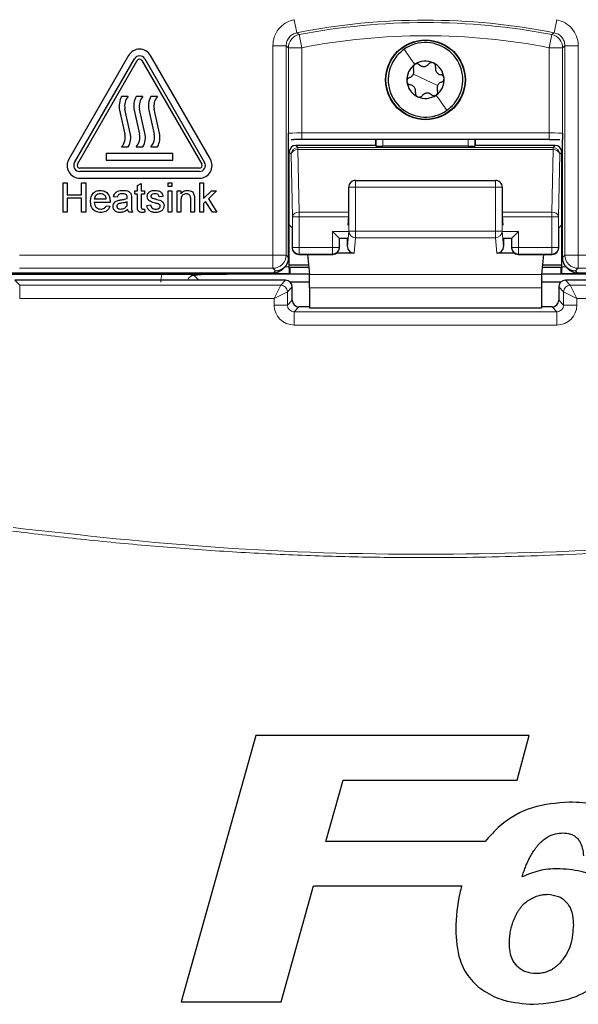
# Model space of a CAD drawing. Header units: millimetres. Extents: x 5 to 418, y 2 to 292.
# Tile 27 of 93: x 104.58 to 111.58, y 185.49 to 197.83. Entities that reach past the tile are written whole.
import ezdxf

# ---------------------------------------------------------------- set-up
doc = ezdxf.new("R2010")
doc.units = ezdxf.units.MM

msp = doc.modelspace()

# ---------------------------------------------------------------- linework, layer by layer
at = {"color": 7, "linetype": 'Continuous', "lineweight": 18}
for p, q in [((108.018, 197.8267), (108.0503, 197.6633)), ((111.308, 197.8267), (111.2758, 197.6633)), ((108.0799, 197.6393), (108.1117, 197.4757)), ((111.2461, 197.6393), (111.2143, 197.4757)), ((107.7492, 194.879), (107.7492, 197.4998)), ((107.7492, 197.4998), (107.9159, 197.4998)), ((107.9159, 197.4998), (107.9159, 194.879)), ((107.9451, 196.4042), (107.9451, 197.4757)), ((107.9451, 197.4757), (108.1117, 197.4757)), ((108.1117, 197.4757), (108.1117, 196.4085)), ((111.2143, 197.4757), (111.381, 197.4757)), ((111.2143, 196.4085), (111.2143, 197.4757)), ((111.381, 197.4757), (111.381, 196.4042)), ((111.4102, 194.879), (111.4102, 197.4998)), ((111.5768, 197.4998), (111.4102, 197.4998)), ((111.5768, 197.4998), (111.5768, 194.879)), ((109.663, 197.0737), (109.5107, 197.1448)), ((109.663, 197.0737), (109.8153, 197.0026)), ((108.1117, 196.3252), (108.1117, 196.4085)), ((108.1117, 196.4085), (111.2143, 196.4085)), ((111.2143, 196.3252), (111.2143, 196.4085)), ((108.0375, 196.2514), (108.0645, 196.2243)), ((109.0449, 196.2441), (109.0449, 196.3252)), ((109.1282, 196.3252), (109.1282, 196.2426)), ((110.1978, 196.2426), (110.1978, 196.3252)), ((110.2811, 196.3252), (110.2811, 196.2441)), ((111.2615, 196.2243), (111.2886, 196.2514)), ((107.9812, 196.141), (107.9542, 196.168)), ((107.9949, 195.3559), (107.9812, 196.141)), ((108.0645, 196.2243), (108.0645, 196.1999)), ((108.0645, 196.2243), (111.2615, 196.2243)), ((108.0645, 196.1999), (108.0782, 195.4148)), ((108.0645, 196.1999), (111.2615, 196.1999)), ((111.2478, 195.4148), (111.2615, 196.1999)), ((111.2615, 196.1999), (111.2615, 196.2243)), ((111.3448, 196.141), (111.3311, 195.3559)), ((111.3719, 196.168), (111.3448, 196.141)), ((108.7866, 195.7306), (108.7866, 195.8139)), ((110.5395, 195.7306), (110.5395, 195.8139)), ((108.7033, 195.7306), (108.7003, 195.7277)), ((108.7033, 195.7306), (108.7866, 195.7306)), ((108.7033, 195.1762), (108.7033, 195.7306)), ((110.5395, 195.7306), (108.7866, 195.7306)), ((108.7866, 195.7306), (108.7866, 195.1762)), ((110.5395, 195.7306), (110.6228, 195.7306)), ((110.5395, 195.1762), (110.5395, 195.7306)), ((110.6228, 195.7306), (110.6228, 195.1762)), ((110.6257, 195.7277), (110.6228, 195.7306)), ((108.0782, 195.4148), (108.0782, 195.3559)), ((108.0782, 195.4148), (108.7003, 195.4148)), ((110.6257, 195.4148), (111.2478, 195.4148)), ((111.2478, 195.3559), (111.2478, 195.4148)), ((107.9949, 194.9737), (107.9949, 195.3559)), ((108.0782, 195.3559), (107.9949, 195.3559)), ((108.0782, 195.3559), (108.0782, 194.9737)), ((108.0782, 195.3559), (108.7002, 195.3559)), ((110.6258, 195.3559), (111.2478, 195.3559)), ((111.2478, 194.9737), (111.2478, 195.3559)), ((111.3311, 195.3559), (111.2478, 195.3559)), ((111.3311, 195.3559), (111.3311, 194.9737)), ((108.4978, 194.9737), (108.4978, 195.1737)), ((108.6931, 195.1737), (108.4978, 195.1737)), ((108.6849, 194.9856), (108.7033, 195.1762)), ((108.7033, 195.1762), (108.7866, 195.1762)), ((108.7866, 195.1762), (110.5395, 195.1762)), ((108.7866, 195.0942), (108.7866, 195.1762)), ((110.5395, 195.1762), (110.6228, 195.1762)), ((110.5395, 195.0942), (110.5395, 195.1762)), ((110.6228, 195.1762), (110.6411, 194.9856)), ((110.8282, 195.1737), (110.633, 195.1737)), ((110.8282, 195.1737), (110.8282, 194.9737)), ((108.5811, 195.0904), (108.5811, 194.9737)), ((108.6916, 195.0904), (108.5811, 195.0904)), ((108.7866, 195.0942), (108.768, 194.9012)), ((110.5395, 195.0942), (108.7866, 195.0942)), ((110.5581, 194.9012), (110.5395, 195.0942)), ((110.7449, 195.0904), (110.6344, 195.0904)), ((110.7449, 194.9737), (110.7449, 195.0904)), ((104.5768, 194.879), (107.7492, 194.879)), ((107.7492, 194.879), (107.9159, 194.879)), ((107.7492, 194.879), (107.7492, 194.7124)), ((107.9159, 194.879), (107.9479, 194.847)), ((107.9918, 194.9705), (107.9949, 194.9737)), ((108.0782, 194.9737), (107.9949, 194.9737)), ((108.0782, 194.8904), (108.0751, 194.8872)), ((108.0782, 194.9737), (108.0782, 194.8904)), ((108.0782, 194.9737), (108.4978, 194.9737)), ((108.0782, 194.8904), (108.4978, 194.8904)), ((108.4978, 194.8904), (108.4978, 194.9737)), ((108.5811, 194.9737), (108.4978, 194.9737)), ((108.501, 194.8872), (108.4978, 194.8904)), ((108.5811, 194.9737), (108.5843, 194.9705)), ((110.7418, 194.9705), (110.7449, 194.9737)), ((110.8282, 194.9737), (110.7449, 194.9737)), ((110.8282, 194.8904), (110.8251, 194.8872)), ((110.8282, 194.9737), (110.8282, 194.8904)), ((110.8282, 194.9737), (111.2478, 194.9737)), ((110.8282, 194.8904), (111.2478, 194.8904)), ((111.2478, 194.8904), (111.2478, 194.9737)), ((111.3311, 194.9737), (111.2478, 194.9737)), ((111.251, 194.8872), (111.2478, 194.8904)), ((111.3311, 194.9737), (111.3343, 194.9705)), ((111.3781, 194.847), (111.4102, 194.879)), ((111.4102, 194.879), (111.5768, 194.879)), ((111.5768, 194.879), (114.7493, 194.879)), ((111.5768, 194.7124), (111.5768, 194.879)), ((107.9556, 194.6477), (104.4797, 194.6477)), ((107.7492, 194.7124), (104.5768, 194.7124)), ((107.7812, 194.6804), (107.7492, 194.7124)), ((107.7579, 194.6571), (107.7812, 194.6804)), ((107.9009, 194.731), (107.9542, 194.731)), ((111.1174, 194.633), (108.2086, 194.633)), ((114.8464, 194.6477), (111.3704, 194.6477)), ((111.3719, 194.731), (111.4251, 194.731)), ((111.5768, 194.7124), (111.5448, 194.6804)), ((111.5448, 194.6804), (111.5681, 194.6571)), ((114.7493, 194.7124), (111.5768, 194.7124)), ((104.5159, 194.5624), (104.577, 194.5013)), ((106.7628, 194.6238), (106.8242, 194.5624)), ((107.849, 194.5013), (107.9101, 194.5624)), ((111.416, 194.5624), (111.4771, 194.5013)), ((104.577, 194.3347), (104.577, 194.5013)), ((104.577, 194.5013), (107.849, 194.5013)), ((107.7657, 194.3347), (107.849, 194.5013)), ((107.7657, 194.3347), (107.9323, 194.418)), ((107.9934, 194.4791), (107.9323, 194.418)), ((107.9323, 194.418), (107.9323, 194.2513)), ((111.115, 194.469), (108.211, 194.469)), ((111.3937, 194.418), (111.3326, 194.4791)), ((111.3937, 194.418), (111.5604, 194.3347)), ((111.3937, 194.2513), (111.3937, 194.418)), ((111.4771, 194.5013), (111.5604, 194.3347)), ((111.4771, 194.5013), (114.749, 194.5013)), ((107.7657, 194.3347), (104.577, 194.3347)), ((107.7657, 194.2513), (107.7657, 194.3347)), ((107.9323, 194.2513), (107.9934, 194.3124)), ((111.3326, 194.3124), (111.3937, 194.2513)), ((114.749, 194.3347), (111.5604, 194.3347)), ((111.5604, 194.3347), (111.5604, 194.2513)), ((107.7657, 194.2513), (107.9323, 194.2513)), ((108.0767, 194.2291), (108.0156, 194.168)), ((108.0156, 194.0014), (108.0156, 194.168)), ((108.0156, 194.168), (111.3104, 194.168)), ((111.3104, 194.168), (111.2493, 194.2291)), ((111.3104, 194.0014), (111.3104, 194.168)), ((111.5604, 194.2513), (111.3937, 194.2513)), ((111.3104, 194.0014), (108.0156, 194.0014))]:
    msp.add_line(p, q, dxfattribs=at)
at = {"color": 7, "linetype": 'Continuous', "lineweight": 25}
for p, q in [((105.9426, 197.3779), (105.1926, 196.0788)), ((106.9668, 196.0788), (106.2168, 197.3779)), ((105.2647, 196.0372), (106.0147, 197.3362)), ((105.3008, 196.0163), (106.0508, 197.3154)), ((106.1086, 197.3154), (106.8586, 196.0163)), ((106.1446, 197.3362), (106.8946, 196.0372)), ((105.938, 196.8663), (105.8547, 196.8663)), ((106.1214, 196.8663), (106.038, 196.8663)), ((106.3047, 196.8663), (106.2214, 196.8663)), ((105.8296, 196.6922), (105.8964, 196.3923)), ((105.9631, 196.4072), (105.8964, 196.707)), ((106.013, 196.6922), (106.0797, 196.3923)), ((106.1464, 196.4072), (106.0797, 196.707)), ((106.1963, 196.6922), (106.263, 196.3923)), ((106.3298, 196.4072), (106.263, 196.707)), ((107.9479, 194.8471), (107.9479, 196.3255)), ((107.9782, 196.3245), (108.0141, 196.3248)), ((109.0376, 196.2514), (108.0375, 196.2514)), ((111.2143, 196.3252), (108.1117, 196.3252)), ((109.0376, 196.3252), (109.0376, 196.2514)), ((109.0449, 196.2441), (109.0376, 196.2514)), ((110.1978, 196.2426), (109.1282, 196.2426)), ((110.2884, 196.2514), (110.2811, 196.2441)), ((110.2884, 196.2514), (110.2884, 196.3252)), ((111.2886, 196.2514), (110.2884, 196.2514)), ((111.3781, 194.8471), (111.3781, 196.3255)), ((106.4964, 196.1497), (105.663, 196.1497)), ((105.663, 196.1497), (105.663, 196.0663)), ((105.8547, 196.233), (105.938, 196.233)), ((106.038, 196.233), (106.1214, 196.233)), ((106.2214, 196.233), (106.3047, 196.233)), ((106.4964, 196.0663), (106.4964, 196.1497)), ((107.9542, 195.2583), (107.9542, 196.168)), ((111.3719, 195.2583), (111.3719, 196.168)), ((105.663, 196.0663), (106.4964, 196.0663)), ((106.8297, 195.9663), (105.3297, 195.9663)), ((106.8297, 195.9247), (105.3297, 195.9247)), ((105.122, 195.783), (105.1737, 195.783)), ((105.122, 195.4163), (105.122, 195.783)), ((105.1737, 195.783), (105.1737, 195.6326)), ((105.3297, 195.8413), (106.8297, 195.8413)), ((105.3523, 195.783), (105.404, 195.783)), ((105.3523, 195.6326), (105.3523, 195.783)), ((105.404, 195.783), (105.404, 195.4163)), ((106.0528, 195.7495), (106.0998, 195.7763)), ((106.0528, 195.6843), (106.0528, 195.7495)), ((106.0998, 195.7763), (106.0998, 195.6843)), ((106.4382, 195.736), (106.4382, 195.783)), ((106.4382, 195.783), (106.4852, 195.783)), ((106.4852, 195.783), (106.4852, 195.736)), ((106.8339, 195.4163), (106.8339, 195.783)), ((106.8339, 195.783), (106.8809, 195.783)), ((106.8809, 195.783), (106.8809, 195.5885)), ((108.7277, 195.7895), (108.7252, 195.787)), ((108.7866, 195.8139), (110.5395, 195.8139)), ((110.6009, 195.787), (110.5984, 195.7895)), ((105.1737, 195.6326), (105.3523, 195.6326)), ((106.0199, 195.642), (106.0199, 195.6843)), ((106.0199, 195.6843), (106.0528, 195.6843)), ((106.0528, 195.642), (106.0199, 195.642)), ((106.0528, 195.4916), (106.0528, 195.642)), ((106.0998, 195.6843), (106.1421, 195.6843)), ((106.1421, 195.642), (106.0998, 195.642)), ((106.0998, 195.642), (106.0998, 195.4899)), ((106.1421, 195.6843), (106.1421, 195.642)), ((106.4852, 195.736), (106.4382, 195.736)), ((106.4382, 195.4163), (106.4382, 195.6843)), ((106.4382, 195.6843), (106.4852, 195.6843)), ((106.4852, 195.6843), (106.4852, 195.4163)), ((106.5511, 195.6843), (106.5981, 195.6843)), ((106.5511, 195.4163), (106.5511, 195.6843)), ((106.5981, 195.6843), (106.5981, 195.6469)), ((106.8809, 195.5885), (106.9792, 195.6843)), ((107.0446, 195.6843), (106.9417, 195.5841)), ((106.9792, 195.6843), (107.0446, 195.6843)), ((108.7003, 195.3871), (108.7003, 195.7277)), ((110.6257, 195.7277), (110.6257, 195.3871)), ((105.3523, 195.5903), (105.1737, 195.5903)), ((105.1737, 195.5903), (105.1737, 195.4163)), ((105.3523, 195.4163), (105.3523, 195.5903)), ((105.5122, 195.5809), (105.6626, 195.5809)), ((105.7094, 195.5386), (105.5122, 195.5386)), ((105.6621, 195.4963), (105.7081, 195.4916)), ((105.7989, 195.6044), (105.7519, 195.6091)), ((105.9256, 195.5296), (105.9258, 195.5433)), ((105.9776, 195.5901), (105.9776, 195.5327)), ((106.1703, 195.501), (106.2173, 195.5057)), ((106.3724, 195.6138), (106.3254, 195.6091)), ((106.5981, 195.56), (106.5981, 195.4163)), ((106.7203, 195.4163), (106.7203, 195.5763)), ((106.7673, 195.5803), (106.7673, 195.4163)), ((106.9079, 195.5511), (106.8809, 195.5248)), ((106.8809, 195.5248), (106.8809, 195.4163)), ((106.9944, 195.4163), (106.9079, 195.5511)), ((106.9417, 195.5841), (107.0493, 195.4163)), ((105.1737, 195.4163), (105.122, 195.4163)), ((105.404, 195.4163), (105.3523, 195.4163)), ((105.9917, 195.4163), (105.9446, 195.4163)), ((106.1421, 195.4551), (106.1468, 195.4157)), ((106.4852, 195.4163), (106.4382, 195.4163)), ((106.5981, 195.4163), (106.5511, 195.4163)), ((106.7673, 195.4163), (106.7203, 195.4163)), ((106.8809, 195.4163), (106.8339, 195.4163)), ((107.0493, 195.4163), (106.9944, 195.4163)), ((107.9918, 195.2208), (107.9542, 195.2583)), ((107.9542, 194.731), (107.9542, 195.2583)), ((108.6931, 195.2526), (108.6991, 195.3047)), ((110.627, 195.3047), (110.633, 195.2526)), ((111.3719, 195.2583), (111.3343, 195.2208)), ((111.3719, 194.731), (111.3719, 195.2583)), ((107.9918, 195.2208), (107.9918, 194.9705)), ((108.4978, 195.1737), (108.5811, 195.0904)), ((110.7449, 195.0904), (110.8282, 195.1737)), ((111.3343, 194.9705), (111.3343, 195.2208)), ((108.5811, 195.0904), (108.5843, 195.0872)), ((108.5843, 194.9705), (108.5843, 195.0872)), ((108.6855, 195.0843), (108.5843, 195.0843)), ((108.6849, 194.9856), (108.6849, 195.0843)), ((110.7418, 195.0843), (110.6406, 195.0843)), ((110.6411, 195.0843), (110.6411, 194.9856)), ((110.7449, 195.0904), (110.7418, 195.0872)), ((110.7418, 195.0872), (110.7418, 194.9705)), ((108.0751, 194.8872), (108.501, 194.8872)), ((108.1842, 194.8872), (108.2086, 194.633)), ((108.768, 194.9012), (108.5472, 194.9012)), ((110.7789, 194.9012), (110.5581, 194.9012)), ((110.8251, 194.8872), (111.251, 194.8872)), ((111.1419, 194.8872), (111.1174, 194.633)), ((107.9479, 194.847), (107.9479, 194.8471)), ((107.9542, 194.7569), (108.1967, 194.7569)), ((111.1293, 194.7569), (111.3719, 194.7569)), ((111.3781, 194.847), (111.3781, 194.8471)), ((104.413, 194.6571), (107.7579, 194.6571)), ((104.4797, 194.6404), (106.3588, 194.6404)), ((107.9629, 194.6404), (107.1685, 194.6404)), ((107.8758, 194.7059), (107.8991, 194.7292)), ((107.9541, 194.7159), (107.9542, 194.7159)), ((107.9629, 194.7246), (107.9542, 194.7159)), ((107.9629, 194.6404), (107.9556, 194.6477)), ((107.9629, 194.7246), (107.9629, 194.6404)), ((108.1998, 194.7246), (107.9629, 194.7246)), ((108.2079, 194.6404), (107.9629, 194.6404)), ((111.3631, 194.6404), (111.1181, 194.6404)), ((111.3631, 194.7246), (111.1262, 194.7246)), ((111.3631, 194.6404), (111.3631, 194.7246)), ((111.3718, 194.7159), (111.3631, 194.7246)), ((111.3704, 194.6477), (111.3631, 194.6404)), ((112.1575, 194.6404), (111.3631, 194.6404)), ((111.3718, 194.7159), (111.3719, 194.7159)), ((111.4269, 194.7292), (111.4502, 194.7059)), ((111.5681, 194.6571), (114.9131, 194.6571)), ((107.9101, 194.5624), (104.5159, 194.5624)), ((108.2107, 194.5399), (107.967, 194.5399)), ((111.3591, 194.5399), (111.1153, 194.5399)), ((114.8101, 194.5624), (111.416, 194.5624)), ((107.9934, 194.3124), (107.9934, 194.4791)), ((108.211, 194.469), (108.211, 194.2175)), ((111.115, 194.469), (111.115, 194.2175)), ((111.3326, 194.4791), (111.3326, 194.3124)), ((108.211, 194.2291), (108.0767, 194.2291)), ((108.211, 194.2175), (111.115, 194.2175)), ((111.2493, 194.2291), (111.115, 194.2291)), ((107.5371, 188.8582), (106.6016, 185.5248)), ((110.9606, 188.8582), (107.5371, 188.8582)), ((110.8137, 188.3026), (110.9606, 188.8582)), ((108.4151, 187.5334), (108.6315, 188.3026)), ((108.6315, 188.3026), (110.8137, 188.3026)), ((110.4089, 187.5334), (108.4151, 187.5334)), ((107.8522, 185.5248), (108.2596, 186.9778)), ((108.2596, 186.9778), (110.1168, 186.9778)), ((106.6016, 185.5248), (107.8522, 185.5248))]:
    msp.add_line(p, q, dxfattribs=at)
at = {"color": 7, "linetype": 'Continuous', "lineweight": 18, "flags": 128}
for points in [[(108.0503, 197.6633), (108.0562, 197.6585), (108.0799, 197.6393)], [(111.2461, 197.6393), (111.252, 197.6441), (111.2758, 197.6633)], [(107.9451, 197.4757), (107.9304, 197.4878), (107.9159, 197.4998)], [(111.4102, 197.4998), (111.3956, 197.4878), (111.381, 197.4757)]]:
    msp.add_lwpolyline(points, dxfattribs=at)
at = {"color": 7, "linetype": 'Continuous', "lineweight": 25}
for radius in [0.5, 0.4953]:
    msp.add_circle((109.663, 197.0737), radius, dxfattribs=at)
at = {"color": 7, "linetype": 'Continuous', "lineweight": 18}
for centre, radius, start, end in [((109.663, 189.4904), 8.3305, 78.83718, 101.16282), ((109.663, 189.4904), 8.3013, 79.00614, 100.99386), ((108.1118, 197.4757), 0.1667, 101.01001, 179.98385), ((109.663, 189.4904), 8.1346, 79.00614, 100.99386), ((111.2143, 197.4757), 0.1667, 0.01615, 78.98999), ((108.0646, 196.141), 0.0834, 90.02044, 179.97956), ((108.055, 196.125), 0.0755, 82.77494, 167.76207), ((111.2615, 196.141), 0.0834, 0.02044, 89.97956), ((111.271, 196.125), 0.0755, 12.23793, 97.22506), ((108.7866, 195.7306), 0.0833, 135.00151, 180.01956), ((110.5395, 195.7306), 0.0833, 359.98044, 44.99849), ((108.0687, 195.3399), 0.0755, 82.77494, 167.76207), ((111.2573, 195.3399), 0.0755, 12.23793, 97.22506), ((108.7862, 195.1772), 0.083, 180.67094, 270.24638), ((110.5398, 195.1772), 0.083, 269.75362, 359.32906), ((107.7492, 194.8791), 0.1667, 270.02044, 359.97956), ((108.0783, 194.9737), 0.0834, 180.02044, 269.97956), ((108.4978, 194.9737), 0.0834, 270.02044, 359.97956), ((110.8283, 194.9737), 0.0834, 180.02044, 269.97956), ((111.2478, 194.9737), 0.0834, 270.02044, 359.97956), ((111.5769, 194.8791), 0.1667, 180.02044, 269.97956), ((107.849, 194.418), 0.0834, 0.02044, 89.97956), ((111.4771, 194.418), 0.0834, 90.02044, 179.97956)]:
    msp.add_arc(centre, radius, start, end, dxfattribs=at)
at = {"color": 7, "linetype": 'Continuous', "lineweight": 25}
for centre, radius, start, end in [((109.663, 197.0737), 0.4667, 334.98633, 124.98633), ((106.0797, 197.2987), 0.1583, 30, 150), ((106.0797, 197.2987), 0.075, 30, 150), ((109.663, 197.0737), 0.4667, 124.98633, 154.98633), ((106.0797, 197.2987), 0.0333, 30, 150), ((109.663, 197.0737), 0.4667, 154.98633, 304.98633), ((109.663, 197.0737), 0.2333, 124.98633, 184.98633), ((109.663, 197.0737), 0.2333, 64.98633, 124.98633), ((109.663, 197.0737), 0.2333, 4.98633, 64.98633), ((109.663, 197.0737), 0.2333, 184.98633, 244.98633), ((109.663, 197.0737), 0.2333, 304.98633, 4.98633), ((106.0721, 196.7462), 0.2485, 151.07214, 192.54608), ((106.0721, 196.7462), 0.1801, 138.13844, 192.54608), ((106.2555, 196.7462), 0.2485, 151.07214, 192.54608), ((106.2555, 196.7462), 0.1801, 138.13844, 192.54608), ((106.4388, 196.7462), 0.2485, 151.07214, 192.54608), ((106.4388, 196.7462), 0.1801, 138.13844, 192.54608), ((109.663, 197.0737), 0.2333, 244.98633, 304.98633), ((109.663, 197.0737), 0.4667, 304.98633, 334.98633), ((105.7206, 196.3532), 0.1801, 318.13844, 12.54608), ((105.7206, 196.3532), 0.2485, 331.07214, 12.54608), ((105.9039, 196.3532), 0.1801, 318.13844, 12.54608), ((105.9039, 196.3532), 0.2485, 331.07214, 12.54608), ((106.0872, 196.3532), 0.1801, 318.13844, 12.54608), ((106.0872, 196.3532), 0.2485, 331.07214, 12.54608), ((105.3297, 195.9997), 0.1583, 150, 270), ((105.3297, 195.9997), 0.075, 150, 270), ((105.3297, 195.9997), 0.0333, 150, 270), ((106.8297, 195.9997), 0.1583, 270, 30), ((106.8297, 195.9997), 0.075, 270, 30), ((106.8297, 195.9997), 0.0333, 270, 30), ((108.7866, 195.7306), 0.0833, 90, 135), ((110.5395, 195.7306), 0.0833, 45, 90), ((108.0751, 194.9706), 0.0834, 180.02044, 269.97956), ((108.5009, 194.9706), 0.0834, 270.02044, 359.97956), ((110.8251, 194.9706), 0.0834, 180.02044, 269.97956), ((111.2509, 194.9706), 0.0834, 270.02044, 359.97956), ((107.91, 194.4791), 0.0834, 0.02044, 89.97956), ((111.416, 194.4791), 0.0834, 90.02044, 179.97956)]:
    msp.add_arc(centre, radius, start, end, dxfattribs=at)
at = {"color": 7, "linetype": 'Continuous', "lineweight": 18}
for centre, major_axis, ratio, start_param, end_param in [((108.1117, 196.4042), (0.1667, 0), 0.0261826, 1.5707963, 3.1241394), ((111.2143, 196.4042), (0.1667, 0), 0.0261826, 0.0174533, 1.5707963), ((106.7639, 194.5395), (0.2954, -0.2954), 0.9972647, 3.684069, 3.9256213), ((106.7639, 194.5395), (-0.0604, 0.0604), 0.9759379, 5.4991567, 6.8051762), ((108.0157, 194.2514), (-0.1768, -0.1768), 0.9996955, 5.4979394, 7.0684312), ((108.0157, 194.2514), (0.059, 0.059), 0.9984793, 2.3563468, 3.9268385), ((111.3103, 194.2514), (0.1768, -0.1768), 0.9996955, 5.4979394, 7.0684312), ((111.3103, 194.2514), (0.059, -0.059), 0.9984793, 5.4979394, 7.0684312)]:
    msp.add_ellipse(centre, major_axis=major_axis, ratio=ratio, start_param=start_param, end_param=end_param, dxfattribs=at)
at = {"color": 7, "linetype": 'Continuous', "lineweight": 25}
for centre, major_axis, ratio, start_param, end_param in [((108.0375, 196.168), (0.0589, -0.0589), 0.9996955, 2.3563468, 3.9268385), ((108.1117, 196.3208), (0.25, 0), 0.0174551, 1.5707963, 1.9794839), ((109.1282, 196.2441), (0.0833, 0), 0.0174551, 3.1590459, 4.712389), ((110.1978, 196.2441), (0.0833, 0), 0.0174551, 4.712389, 6.265732), ((111.2885, 196.168), (-0.0589, -0.0589), 0.9996955, 2.3563468, 3.9268385), ((108.7851, 195.7291), (0.0786, 0.0326), 0.9756194, 1.9722982, 2.7400908), ((110.5409, 195.7291), (0.0786, -0.0326), 0.9756194, 0.4015019, 1.1692945), ((108.7837, 195.7277), (0.0589, 0.0589), 0.9996955, 2.3385889, 2.3563468), ((110.5424, 195.7277), (0.0589, -0.0589), 0.9996955, 0.7852459, 0.8030037), ((108.6989, 195.3871), (0, 0.0833), 0.0174551, 3.2911086, 4.712389), ((110.6272, 195.3871), (0, 0.0833), 0.0174551, 1.5707963, 2.9920767), ((108.7683, 194.9859), (-0.0081, -0.0843), 0.9838215, 4.8099607, 6.3776443), ((110.5578, 194.9859), (-0.0081, 0.0843), 0.9838215, 3.0471336, 4.6148173), ((107.7812, 194.847), (0.1667, 0), 0.9996955, 4.712389, 6.2828806), ((111.5448, 194.847), (0.1667, 0), 0.9996955, 3.1418973, 4.712389), ((107.758, 194.8237), (0.1179, 0.1179), 0.9996955, 3.9268385, 4.712389), ((107.9527, 194.731), (0, 0.0833), 0.0174551, 4.5305121, 4.712389), ((107.9556, 194.731), (0, 0.0833), 0.0174551, 1.7526732, 3.1241394), ((108.2081, 194.469), (0, 0.1667), 0.0174551, 4.712389, 6.103873), ((111.1179, 194.469), (0, 0.1667), 0.0174551, 0.1793123, 1.5707963), ((111.3704, 194.731), (0, 0.0833), 0.0174551, 3.1590459, 4.5305121), ((111.3733, 194.731), (0, 0.0833), 0.0174551, 1.5707963, 1.7526732), ((111.5681, 194.8237), (0.1179, -0.1179), 0.9996955, 4.712389, 5.4979394), ((108.0768, 194.3125), (0.059, 0.059), 0.9984793, 2.3563468, 3.9268385), ((111.2493, 194.3125), (0.059, -0.059), 0.9984793, 5.4979394, 7.0684312)]:
    msp.add_ellipse(centre, major_axis=major_axis, ratio=ratio, start_param=start_param, end_param=end_param, dxfattribs=at)
at = {"color": 7, "linetype": 'Continuous', "lineweight": 18}
for points, knots in [([(108.018, 197.8267), (108.0151, 197.8262), (107.9757, 197.818), (107.9023, 197.7877), (107.8178, 197.712), (107.7603, 197.6122), (107.7529, 197.5372), (107.7492, 197.4998)], [0, 0, 0, 0, 0.019366, 0.2645085, 0.5096539, 0.7548276, 1, 1, 1, 1]), ([(111.5768, 197.4998), (111.5768, 197.5027), (111.5764, 197.543), (111.5609, 197.6209), (111.503, 197.7184), (111.4162, 197.7941), (111.3441, 197.8159), (111.308, 197.8267)], [0, 0, 0, 0, 0.019366, 0.2645085, 0.5096539, 0.7548276, 1, 1, 1, 1]), ([(107.9159, 197.4998), (107.9177, 197.5185), (107.9214, 197.5561), (107.9502, 197.6056), (107.9933, 197.6457), (108.0308, 197.6573), (108.0503, 197.6633)], [0, 0, 0, 0, 0.2452657, 0.4904926, 0.7356895, 1, 1, 1, 1]), ([(111.2758, 197.6633), (111.2938, 197.6578), (111.3299, 197.647), (111.373, 197.6091), (111.4039, 197.559), (111.408, 197.52), (111.4102, 197.4998)], [0, 0, 0, 0, 0.2452657, 0.4904926, 0.7356895, 1, 1, 1, 1]), ([(104.4937, 191.4639), (105.3554, 191.3688), (107.0824, 191.1782), (109.678, 191.1071), (112.2678, 191.1805), (113.9763, 191.3693), (114.8323, 191.4639)], [0, 0, 0, 0, 0.2508222, 0.5026819, 0.7508343, 1, 1, 1, 1]), ([(114.8379, 191.4207), (114.4119, 191.3699), (113.5594, 191.2681), (112.2739, 191.1664), (110.984, 191.1027), (109.832, 191.0835), (108.8207, 191.0937), (107.9508, 191.1214), (107.0811, 191.1677), (106.212, 191.2331), (105.3472, 191.3156), (104.7734, 191.3858), (104.4882, 191.4207)], [0, 0, 0, 0, 0.12401556, 0.24815399, 0.37266869, 0.49731136, 0.58115847, 0.66500557, 0.74889172, 0.83289461, 0.91693611, 1, 1, 1, 1])]:
    msp.add_open_spline(points, degree=3, knots=knots, dxfattribs=at)
for points in [[(109.3954, 197.4561), (109.4156, 197.4273), (109.4558, 197.3698), (109.5048, 197.2999), (109.5292, 197.2649)], [(109.9306, 196.6914), (109.9105, 196.7201), (109.8703, 196.7776), (109.8213, 196.8476), (109.7968, 196.8826)]]:
    msp.add_open_spline(points, degree=3, dxfattribs=at)
at = {"color": 7, "linetype": 'Continuous', "lineweight": 25}
for points, knots in [([(109.5292, 197.2649), (109.5251, 197.2613), (109.5168, 197.2541), (109.5102, 197.2391), (109.5084, 197.2236), (109.5112, 197.2142), (109.5126, 197.2094)], [0, 0, 0, 0, 0.2492338, 0.4997272, 0.7493458, 1, 1, 1, 1]), ([(109.587, 197.2615), (109.5831, 197.2645), (109.5752, 197.2703), (109.56, 197.2739), (109.5437, 197.2729), (109.534, 197.2676), (109.5292, 197.2649)], [0, 0, 0, 0, 0.25085118, 0.49981935, 0.74999452, 1, 1, 1, 1]), ([(109.587, 197.2615), (109.5956, 197.2553), (109.6085, 197.246), (109.6308, 197.241), (109.6483, 197.2405), (109.6656, 197.244), (109.6868, 197.2528), (109.6979, 197.2642), (109.7054, 197.2718)], [0, 0, 0, 0, 0.2491389, 0.3742728, 0.4988786, 0.6239691, 0.7497342, 1, 1, 1, 1]), ([(109.7617, 197.2852), (109.7565, 197.287), (109.7461, 197.2906), (109.7299, 197.2888), (109.7155, 197.2826), (109.7087, 197.2754), (109.7054, 197.2718)], [0, 0, 0, 0, 0.2492337, 0.4997272, 0.7493456, 1, 1, 1, 1]), ([(109.7877, 197.2334), (109.7882, 197.2383), (109.7893, 197.2481), (109.7849, 197.2631), (109.7758, 197.2767), (109.7664, 197.2823), (109.7617, 197.2852)], [0, 0, 0, 0, 0.2508535, 0.4998224, 0.7499966, 1, 1, 1, 1]), ([(109.7877, 197.2334), (109.7866, 197.2229), (109.785, 197.2071), (109.7918, 197.1853), (109.8001, 197.1698), (109.8118, 197.1566), (109.8299, 197.1427), (109.8454, 197.1387), (109.8558, 197.1361)], [0, 0, 0, 0, 0.2491414, 0.3742754, 0.4988808, 0.6239708, 0.7497353, 1, 1, 1, 1]), ([(109.4624, 197.1018), (109.4579, 197.0998), (109.4488, 197.0959), (109.4381, 197.0846), (109.4308, 197.0699), (109.4307, 197.0589), (109.4306, 197.0534)], [0, 0, 0, 0, 0.2507928, 0.4997404, 0.7499403, 1, 1, 1, 1]), ([(109.4624, 197.1018), (109.472, 197.1061), (109.4866, 197.1127), (109.502, 197.1294), (109.5113, 197.1444), (109.5168, 197.1611), (109.5198, 197.1838), (109.5155, 197.1992), (109.5126, 197.2094)], [0, 0, 0, 0, 0.2490881, 0.3742197, 0.4988353, 0.623937, 0.7497132, 1, 1, 1, 1]), ([(109.8955, 197.094), (109.8944, 197.0994), (109.8924, 197.1102), (109.8827, 197.1234), (109.8701, 197.1327), (109.8606, 197.135), (109.8558, 197.1361)], [0, 0, 0, 0, 0.2492369, 0.4997272, 0.7493439, 1, 1, 1, 1]), ([(109.4306, 197.0534), (109.4316, 197.0481), (109.4337, 197.0373), (109.4433, 197.0241), (109.4559, 197.0148), (109.4655, 197.0125), (109.4703, 197.0113)], [0, 0, 0, 0, 0.2492369, 0.4997272, 0.7493439, 1, 1, 1, 1]), ([(109.5384, 196.914), (109.5395, 196.9245), (109.5411, 196.9404), (109.5343, 196.9622), (109.526, 196.9776), (109.5143, 196.9908), (109.4961, 197.0048), (109.4806, 197.0087), (109.4703, 197.0113)], [0, 0, 0, 0, 0.2491414, 0.3742754, 0.4988808, 0.6239708, 0.7497353, 1, 1, 1, 1]), ([(109.8637, 197.0456), (109.854, 197.0413), (109.8395, 197.0348), (109.824, 197.018), (109.8148, 197.0031), (109.8092, 196.9864), (109.8062, 196.9636), (109.8105, 196.9482), (109.8134, 196.938)], [0, 0, 0, 0, 0.2490881, 0.3742197, 0.4988353, 0.623937, 0.7497132, 1, 1, 1, 1]), ([(109.8637, 197.0456), (109.8682, 197.0476), (109.8772, 197.0515), (109.888, 197.0629), (109.8952, 197.0775), (109.8954, 197.0885), (109.8955, 197.094)], [0, 0, 0, 0, 0.2507928, 0.4997404, 0.7499403, 1, 1, 1, 1]), ([(109.5384, 196.914), (109.5378, 196.9091), (109.5367, 196.8993), (109.5412, 196.8844), (109.5502, 196.8708), (109.5596, 196.8651), (109.5644, 196.8623)], [0, 0, 0, 0, 0.2508535, 0.4998224, 0.7499966, 1, 1, 1, 1]), ([(109.5644, 196.8623), (109.5695, 196.8605), (109.5799, 196.8569), (109.5962, 196.8587), (109.6105, 196.8649), (109.6173, 196.872), (109.6207, 196.8756)], [0, 0, 0, 0, 0.2492337, 0.4997272, 0.7493456, 1, 1, 1, 1]), ([(109.739, 196.8859), (109.7304, 196.8921), (109.7175, 196.9014), (109.6953, 196.9064), (109.6777, 196.907), (109.6605, 196.9035), (109.6393, 196.8947), (109.6281, 196.8832), (109.6207, 196.8756)], [0, 0, 0, 0, 0.2491389, 0.3742728, 0.4988786, 0.6239691, 0.7497342, 1, 1, 1, 1]), ([(109.739, 196.8859), (109.743, 196.883), (109.7509, 196.8771), (109.7661, 196.8735), (109.7824, 196.8745), (109.792, 196.8799), (109.7968, 196.8826)], [0, 0, 0, 0, 0.2508512, 0.4998193, 0.7499945, 1, 1, 1, 1]), ([(109.7968, 196.8826), (109.801, 196.8861), (109.8093, 196.8933), (109.8158, 196.9083), (109.8176, 196.9238), (109.8148, 196.9333), (109.8134, 196.938)], [0, 0, 0, 0, 0.2492338, 0.4997272, 0.74934584, 1, 1, 1, 1]), ([(107.9479, 196.3255), (107.9477, 196.3277), (107.9473, 196.3321), (107.9466, 196.348), (107.9459, 196.3721), (107.9454, 196.3933), (107.9451, 196.404), (107.9451, 196.4042)], [0, 0, 0, 0, 0.1900934, 0.3849881, 0.6882041, 0.994249, 1, 1, 1, 1]), ([(111.381, 196.4042), (111.381, 196.404), (111.3807, 196.3934), (111.3802, 196.3722), (111.3794, 196.3482), (111.3787, 196.3322), (111.3783, 196.3278), (111.3781, 196.3255)], [0, 0, 0, 0, 0.0057511, 0.3096842, 0.615014, 0.8055474, 1, 1, 1, 1]), ([(111.2143, 196.3252), (111.2339, 196.3252), (111.2814, 196.3251), (111.3232, 196.3247), (111.3479, 196.3245)], [0, 0, 0, 0, 0.4113583, 1, 1, 1, 1]), ([(105.4652, 195.548), (105.4663, 195.5679), (105.4686, 195.6076), (105.4983, 195.6565), (105.5422, 195.6851), (105.5734, 195.6877), (105.589, 195.689)], [0, 0, 0, 0, 0.2807476, 0.5597747, 0.7796663, 1, 1, 1, 1]), ([(105.5888, 195.6467), (105.5783, 195.6458), (105.5573, 195.6441), (105.532, 195.6278), (105.516, 195.6054), (105.5134, 195.5891), (105.5122, 195.5809)], [0, 0, 0, 0, 0.2801903, 0.5597279, 0.7796424, 1, 1, 1, 1]), ([(105.6453, 195.6242), (105.636, 195.6316), (105.6193, 195.6448), (105.5981, 195.6461), (105.5888, 195.6467)], [0, 0, 0, 0, 0.5585118, 1, 1, 1, 1]), ([(105.589, 195.689), (105.6084, 195.6867), (105.6473, 195.6822), (105.6887, 195.643), (105.7073, 195.5962), (105.7088, 195.5658), (105.7096, 195.5506)], [0, 0, 0, 0, 0.2793662, 0.5583982, 0.7788851, 1, 1, 1, 1]), ([(105.6626, 195.5809), (105.6614, 195.5898), (105.6592, 195.6058), (105.6496, 195.6186), (105.6453, 195.6242)], [0, 0, 0, 0, 0.5606744, 1, 1, 1, 1]), ([(105.7519, 195.6091), (105.7562, 195.6237), (105.7648, 195.6528), (105.8112, 195.6852), (105.8497, 195.6876), (105.8733, 195.689)], [0, 0, 0, 0, 0.28042975, 0.55930324, 1, 1, 1, 1]), ([(105.8649, 195.6467), (105.8569, 195.6464), (105.8409, 195.6459), (105.8187, 195.6389), (105.8051, 195.6223), (105.801, 195.6104), (105.7989, 195.6044)], [0, 0, 0, 0, 0.2808547, 0.5597509, 0.7794996, 1, 1, 1, 1]), ([(105.9137, 195.6325), (105.9052, 195.6374), (105.8901, 195.6462), (105.8726, 195.6465), (105.8649, 195.6467)], [0, 0, 0, 0, 0.5578706, 1, 1, 1, 1]), ([(105.8733, 195.689), (105.8978, 195.6877), (105.932, 195.6859), (105.9671, 195.6578), (105.9725, 195.6394), (105.9753, 195.6302)], [0, 0, 0, 0, 0.5592531, 0.7791951, 1, 1, 1, 1]), ([(105.9258, 195.5965), (105.9257, 195.604), (105.9254, 195.6174), (105.9173, 195.6279), (105.9137, 195.6325)], [0, 0, 0, 0, 0.5619027, 1, 1, 1, 1]), ([(105.9753, 195.6302), (105.9761, 195.6228), (105.9775, 195.6094), (105.9775, 195.596), (105.9776, 195.5901)], [0, 0, 0, 0, 0.5598174, 1, 1, 1, 1]), ([(106.175, 195.6113), (106.1767, 195.6243), (106.1799, 195.6475), (106.1969, 195.6632), (106.2044, 195.6702)], [0, 0, 0, 0, 0.5589275, 1, 1, 1, 1]), ([(106.2044, 195.6702), (106.216, 195.6764), (106.2365, 195.6874), (106.2598, 195.6885), (106.27, 195.689)], [0, 0, 0, 0, 0.5589377, 1, 1, 1, 1]), ([(106.2735, 195.6467), (106.2621, 195.6464), (106.245, 195.646), (106.2288, 195.6341), (106.2228, 195.6245), (106.2223, 195.6189), (106.222, 195.6161)], [0, 0, 0, 0, 0.4997698, 0.7490947, 0.8745923, 1, 1, 1, 1]), ([(106.27, 195.689), (106.2832, 195.6882), (106.3095, 195.6866), (106.3447, 195.6723), (106.3663, 195.6444), (106.3704, 195.624), (106.3724, 195.6138)], [0, 0, 0, 0, 0.2807369, 0.5604275, 0.7794497, 1, 1, 1, 1]), ([(106.3254, 195.6091), (106.3237, 195.6156), (106.3204, 195.6285), (106.3013, 195.6448), (106.284, 195.646), (106.2735, 195.6467)], [0, 0, 0, 0, 0.28030438, 0.56023701, 1, 1, 1, 1]), ([(106.5981, 195.6469), (106.6036, 195.654), (106.6146, 195.6682), (106.6424, 195.6856), (106.6655, 195.6877), (106.6797, 195.689)], [0, 0, 0, 0, 0.2805539, 0.5608154, 1, 1, 1, 1]), ([(106.6666, 195.6467), (106.6587, 195.646), (106.643, 195.6447), (106.6217, 195.6335), (106.5992, 195.6064), (106.5986, 195.5792), (106.5981, 195.56)], [0, 0, 0, 0, 0.1872728, 0.3743615, 0.56054, 1, 1, 1, 1]), ([(106.7203, 195.5763), (106.7202, 195.5858), (106.7201, 195.6047), (106.7104, 195.6307), (106.689, 195.6447), (106.6741, 195.646), (106.6666, 195.6467)], [0, 0, 0, 0, 0.2816799, 0.5597852, 0.7795872, 1, 1, 1, 1]), ([(106.6797, 195.689), (106.6906, 195.6881), (106.7124, 195.6863), (106.7407, 195.6722), (106.7583, 195.6493), (106.7627, 195.6326), (106.7649, 195.6242)], [0, 0, 0, 0, 0.2802155, 0.5599712, 0.7796359, 1, 1, 1, 1]), ([(106.7649, 195.6242), (106.7657, 195.616), (106.7673, 195.6014), (106.7673, 195.5868), (106.7673, 195.5803)], [0, 0, 0, 0, 0.5597912, 1, 1, 1, 1]), ([(105.5915, 195.4116), (105.5717, 195.4134), (105.5321, 195.417), (105.4879, 195.4544), (105.4676, 195.5016), (105.466, 195.5326), (105.4652, 195.548)], [0, 0, 0, 0, 0.2799521, 0.5586609, 0.7789943, 1, 1, 1, 1]), ([(105.5122, 195.5386), (105.5136, 195.5264), (105.5165, 195.5022), (105.5362, 195.4732), (105.5635, 195.4564), (105.5826, 195.4548), (105.5922, 195.454)], [0, 0, 0, 0, 0.2806334, 0.5596873, 0.7796605, 1, 1, 1, 1]), ([(105.5922, 195.454), (105.6003, 195.4544), (105.6165, 195.4554), (105.6442, 195.467), (105.6553, 195.4852), (105.6621, 195.4963)], [0, 0, 0, 0, 0.2812824, 0.5619063, 1, 1, 1, 1]), ([(105.7096, 195.5506), (105.7096, 195.5484), (105.7095, 195.5444), (105.7094, 195.5403), (105.7094, 195.5386)], [0, 0, 0, 0, 0.5599987, 1, 1, 1, 1]), ([(105.7472, 195.4874), (105.7482, 195.4973), (105.7503, 195.5171), (105.7709, 195.5478), (105.7949, 195.5575), (105.8095, 195.5634)], [0, 0, 0, 0, 0.28045797, 0.56098299, 1, 1, 1, 1]), ([(105.8551, 195.5287), (105.8417, 195.5272), (105.825, 195.5255), (105.8072, 195.516), (105.8, 195.5089), (105.7952, 195.5), (105.7945, 195.4933), (105.7942, 195.49)], [0, 0, 0, 0, 0.5002798, 0.6253263, 0.7502693, 0.875147, 1, 1, 1, 1]), ([(105.8095, 195.5634), (105.8167, 195.565), (105.8294, 195.5678), (105.8424, 195.5694), (105.8481, 195.5702)], [0, 0, 0, 0, 0.5599184, 1, 1, 1, 1]), ([(105.8481, 195.5702), (105.8628, 195.572), (105.889, 195.5753), (105.9144, 195.5824), (105.9256, 195.5856)], [0, 0, 0, 0, 0.560185, 1, 1, 1, 1]), ([(105.9258, 195.5433), (105.9128, 195.5396), (105.8896, 195.5331), (105.8656, 195.53), (105.8551, 195.5287)], [0, 0, 0, 0, 0.5597597, 1, 1, 1, 1]), ([(105.9186, 195.4924), (105.9211, 195.4992), (105.9254, 195.5112), (105.9256, 195.524), (105.9256, 195.5296)], [0, 0, 0, 0, 0.5589946, 1, 1, 1, 1]), ([(105.9256, 195.5856), (105.9257, 195.5876), (105.9257, 195.5913), (105.9258, 195.5949), (105.9258, 195.5965)], [0, 0, 0, 0, 0.5600235, 1, 1, 1, 1]), ([(105.9776, 195.5327), (105.9776, 195.5193), (105.9777, 195.4972), (105.9787, 195.4665), (105.9817, 195.4405), (105.9883, 195.4244), (105.9917, 195.4163)], [0, 0, 0, 0, 0.3402059, 0.5603391, 0.7801747, 1, 1, 1, 1]), ([(106.2816, 195.4116), (106.2667, 195.4124), (106.2371, 195.4137), (106.1991, 195.4341), (106.1779, 195.4669), (106.1728, 195.4896), (106.1703, 195.501)], [0, 0, 0, 0, 0.2807392, 0.5592969, 0.7793109, 1, 1, 1, 1]), ([(106.2793, 195.5275), (106.2554, 195.5335), (106.2256, 195.5411), (106.1952, 195.5616), (106.1794, 195.5807), (106.1768, 195.5991), (106.175, 195.6113)], [0, 0, 0, 0, 0.50132085, 0.62659212, 0.75181718, 1, 1, 1, 1]), ([(106.2173, 195.5057), (106.2192, 195.4972), (106.2229, 195.4804), (106.2458, 195.457), (106.2683, 195.4551), (106.2821, 195.454)], [0, 0, 0, 0, 0.2813144, 0.5610688, 1, 1, 1, 1]), ([(106.222, 195.6161), (106.2223, 195.6132), (106.2228, 195.6081), (106.2256, 195.6039), (106.2269, 195.602)], [0, 0, 0, 0, 0.5592363, 1, 1, 1, 1]), ([(106.2269, 195.602), (106.2294, 195.5995), (106.234, 195.595), (106.2398, 195.5924), (106.2424, 195.5913)], [0, 0, 0, 0, 0.5590842, 1, 1, 1, 1]), ([(106.2424, 195.5913), (106.249, 195.5893), (106.2608, 195.5857), (106.2727, 195.5824), (106.278, 195.581)], [0, 0, 0, 0, 0.55996489, 1, 1, 1, 1]), ([(106.278, 195.581), (106.3024, 195.5748), (106.3328, 195.5669), (106.365, 195.5472), (106.3777, 195.5331), (106.3854, 195.5156), (106.3862, 195.5031), (106.3865, 195.4969)], [0, 0, 0, 0, 0.5004464, 0.6253959, 0.750274, 0.8750687, 1, 1, 1, 1]), ([(106.3234, 195.5137), (106.3153, 195.5167), (106.3008, 195.5221), (106.2859, 195.5258), (106.2793, 195.5275)], [0, 0, 0, 0, 0.5597879, 1, 1, 1, 1]), ([(106.3865, 195.4969), (106.3843, 195.4828), (106.3797, 195.4546), (106.3404, 195.418), (106.3039, 195.4141), (106.2816, 195.4116)], [0, 0, 0, 0, 0.279926, 0.5600378, 1, 1, 1, 1]), ([(106.3395, 195.4921), (106.3392, 195.4947), (106.3387, 195.5001), (106.333, 195.5082), (106.3271, 195.5116), (106.3234, 195.5137)], [0, 0, 0, 0, 0.279757, 0.5598387, 1, 1, 1, 1]), ([(105.7081, 195.4916), (105.7029, 195.4782), (105.6923, 195.4515), (105.6513, 195.4173), (105.6141, 195.4138), (105.5915, 195.4116)], [0, 0, 0, 0, 0.2806132, 0.5608329, 1, 1, 1, 1]), ([(105.8349, 195.4116), (105.8226, 195.4124), (105.7982, 195.4137), (105.7678, 195.4316), (105.7497, 195.4585), (105.748, 195.4777), (105.7472, 195.4874)], [0, 0, 0, 0, 0.2808155, 0.5596902, 0.7796958, 1, 1, 1, 1]), ([(105.7942, 195.49), (105.7947, 195.4856), (105.7957, 195.4768), (105.804, 195.466), (105.8202, 195.4555), (105.8351, 195.4546), (105.8456, 195.454)], [0, 0, 0, 0, 0.1865647, 0.3734672, 0.5606134, 1, 1, 1, 1]), ([(105.9305, 195.4493), (105.9145, 195.4373), (105.8859, 195.416), (105.8505, 195.413), (105.8349, 195.4116)], [0, 0, 0, 0, 0.5599714, 1, 1, 1, 1]), ([(105.8456, 195.454), (105.8622, 195.456), (105.8917, 195.4597), (105.9104, 195.4824), (105.9186, 195.4924)], [0, 0, 0, 0, 0.5597581, 1, 1, 1, 1]), ([(105.9446, 195.4163), (105.9409, 195.422), (105.9342, 195.4322), (105.9317, 195.444), (105.9305, 195.4493)], [0, 0, 0, 0, 0.5596973, 1, 1, 1, 1]), ([(106.1137, 195.4116), (106.1063, 195.4119), (106.0915, 195.4124), (106.0703, 195.421), (106.05, 195.4479), (106.0516, 195.4736), (106.0528, 195.4916)], [0, 0, 0, 0, 0.1874327, 0.3738211, 0.5594622, 1, 1, 1, 1]), ([(106.0998, 195.4899), (106.0992, 195.4811), (106.0984, 195.4701), (106.1057, 195.4594), (106.1128, 195.4544), (106.1193, 195.4541), (106.1236, 195.454)], [0, 0, 0, 0, 0.4995957, 0.6252386, 0.7503541, 1, 1, 1, 1]), ([(106.1468, 195.4157), (106.1407, 195.4145), (106.1297, 195.4123), (106.1186, 195.4118), (106.1137, 195.4116)], [0, 0, 0, 0, 0.5600783, 1, 1, 1, 1]), ([(106.1236, 195.454), (106.1271, 195.4541), (106.1333, 195.4543), (106.1394, 195.4549), (106.1421, 195.4551)], [0, 0, 0, 0, 0.55996521, 1, 1, 1, 1]), ([(106.2821, 195.454), (106.2893, 195.4542), (106.3036, 195.4547), (106.3226, 195.4618), (106.3366, 195.4752), (106.3385, 195.4865), (106.3395, 195.4921)], [0, 0, 0, 0, 0.2811877, 0.5609523, 0.7810946, 1, 1, 1, 1]), ([(106.3588, 194.6404), (106.4006, 194.6403), (106.4839, 194.6402), (106.5884, 194.6391), (106.6626, 194.6379), (106.7073, 194.6369), (106.7351, 194.6364), (106.7506, 194.6362), (106.7609, 194.6362), (106.772, 194.6362), (106.7955, 194.6364), (106.857, 194.6378), (106.9552, 194.6395), (107.0871, 194.6403), (107.1488, 194.6404), (107.1685, 194.6404)], [0, 0, 0, 0, 0.1279845, 0.2556052, 0.3628065, 0.4421849, 0.4757382, 0.4878772, 0.4979054, 0.5079892, 0.5213852, 0.5795548, 0.810063, 0.9393939, 1, 1, 1, 1]), ([(107.1685, 194.6404), (107.1271, 194.6402), (107.0444, 194.6397), (106.9231, 194.636), (106.8353, 194.6309), (106.7873, 194.6264), (106.7672, 194.6243), (106.763, 194.6239), (106.7628, 194.6238)], [0, 0, 0, 0, 0.2277963, 0.4550935, 0.7542501, 0.9491917, 0.9972546, 1, 1, 1, 1]), ([(111.4635, 188.0248), (111.3078, 188.0127), (110.995, 187.9885), (110.6322, 187.7827), (110.4694, 187.6009), (110.4089, 187.5334)], [0, 0, 0, 0, 0.3837768, 0.7711572, 1, 1, 1, 1]), ([(112.3173, 187.3923), (112.2963, 187.4843), (112.2598, 187.6447), (112.1116, 187.8348), (111.9042, 187.9639), (111.6777, 188.0182), (111.5207, 188.0231), (111.4635, 188.0248)], [0, 0, 0, 0, 0.24289802, 0.42374784, 0.60456653, 0.85585116, 1, 1, 1, 1]), ([(111.1289, 187.5421), (111.147, 187.5565), (111.1955, 187.5953), (111.2834, 187.6337), (111.3536, 187.6382), (111.3843, 187.6402)], [0, 0, 0, 0, 0.251222, 0.6721781, 1, 1, 1, 1]), ([(111.3843, 187.6402), (111.417, 187.638), (111.474, 187.6342), (111.5461, 187.5952), (111.6008, 187.5351), (111.6315, 187.4495), (111.6399, 187.3848), (111.6442, 187.3518)], [0, 0, 0, 0, 0.2181803, 0.3806491, 0.5437188, 0.7674666, 1, 1, 1, 1]), ([(110.873, 187.0883), (110.8794, 187.1085), (110.8923, 187.1488), (110.9142, 187.2086), (110.9391, 187.2676), (110.9623, 187.3161), (110.9881, 187.3643), (111.0111, 187.4025), (111.0368, 187.4393), (111.0574, 187.4665), (111.0793, 187.4931), (111.1034, 187.5182), (111.1204, 187.5341), (111.1289, 187.5421)], [0, 0, 0, 0, 0.1211071, 0.2423143, 0.3640716, 0.4861091, 0.5491684, 0.6756572, 0.7391519, 0.8039271, 0.8688308, 0.9343163, 1, 1, 1, 1]), ([(111.3147, 187.1915), (111.2765, 187.1902), (111.1999, 187.1875), (111.0485, 187.1624), (110.9431, 187.1179), (110.873, 187.0883)], [0, 0, 0, 0, 0.2505674, 0.5016458, 1, 1, 1, 1]), ([(112.1891, 186.4603), (112.1801, 186.5591), (112.1647, 186.7289), (112.0263, 186.9338), (111.8448, 187.0744), (111.6028, 187.175), (111.4157, 187.1857), (111.3147, 187.1915)], [0, 0, 0, 0, 0.2335403, 0.4017202, 0.5694332, 0.7676612, 1, 1, 1, 1]), ([(110.1168, 186.9778), (110.1083, 186.9474), (110.0589, 186.7705), (110.0495, 186.5866), (110.0417, 186.4343)], [0, 0, 0, 0, 0.1717276, 1, 1, 1, 1]), ([(110.7148, 186.2625), (110.7154, 186.2872), (110.7168, 186.3369), (110.7282, 186.4113), (110.7468, 186.4852), (110.768, 186.5468), (110.7889, 186.5958), (110.8075, 186.6328), (110.8288, 186.6688), (110.8519, 186.7012), (110.8837, 186.7391), (110.9189, 186.7715), (110.9584, 186.7985), (110.9997, 186.8226), (111.0435, 186.8424), (111.0861, 186.8561), (111.1233, 186.8653), (111.1583, 186.8693), (111.1847, 186.8706), (111.1935, 186.871)], [0, 0, 0, 0, 0.08745434, 0.17547692, 0.26554119, 0.35627357, 0.40442993, 0.45274388, 0.50170994, 0.55098494, 0.5914833, 0.6738938, 0.71598969, 0.75648648, 0.83852433, 0.88015853, 0.90978385, 0.96973219, 1, 1, 1, 1]), ([(111.1935, 186.871), (111.2411, 186.8656), (111.3292, 186.8556), (111.4319, 186.7789), (111.4977, 186.6707), (111.5145, 186.5699), (111.5157, 186.5061), (111.516, 186.4909)], [0, 0, 0, 0, 0.24663718, 0.45763638, 0.65316186, 0.91726781, 1, 1, 1, 1]), ([(111.516, 186.4909), (111.5104, 186.4054), (111.502, 186.2768), (111.4324, 186.1149), (111.3761, 186.0456), (111.3473, 186.0101)], [0, 0, 0, 0, 0.4920825, 0.7400991, 1, 1, 1, 1]), ([(110.0417, 186.4343), (110.0482, 186.3029), (110.059, 186.0876), (110.2025, 185.8179), (110.3973, 185.6439), (110.6749, 185.5174), (110.8916, 185.5019), (111.0182, 185.4928)], [0, 0, 0, 0, 0.2577792, 0.422516, 0.5870403, 0.7585544, 1, 1, 1, 1]), ([(111.0182, 185.4928), (111.1853, 185.5078), (111.4717, 185.5337), (111.8312, 185.7324), (112.0553, 185.9842), (112.1747, 186.2403), (112.1851, 186.3996), (112.1891, 186.4603)], [0, 0, 0, 0, 0.2923013, 0.501145, 0.7100044, 0.88957, 1, 1, 1, 1]), ([(111.0478, 185.8774), (111.0046, 185.8814), (110.9257, 185.8886), (110.8263, 185.9485), (110.7527, 186.0363), (110.7193, 186.1476), (110.7162, 186.2262), (110.7148, 186.2625)], [0, 0, 0, 0, 0.21899559, 0.4008855, 0.58299243, 0.80753434, 1, 1, 1, 1]), ([(111.3473, 186.0101), (111.3424, 186.0052), (111.3277, 185.9904), (111.3072, 185.9714), (111.2816, 185.9515), (111.2565, 185.9349), (111.226, 185.9176), (111.1937, 185.9028), (111.1619, 185.8925), (111.132, 185.8858), (111.1044, 185.8806), (111.0762, 185.878), (111.0573, 185.8776), (111.0478, 185.8774)], [0, 0, 0, 0, 0.0623091, 0.1871695, 0.2499091, 0.3523902, 0.4555324, 0.5612324, 0.6682209, 0.7502434, 0.8325368, 0.9160431, 1, 1, 1, 1])]:
    msp.add_open_spline(points, degree=3, knots=knots, dxfattribs=at)

doc.saveas('drawing.dxf')
